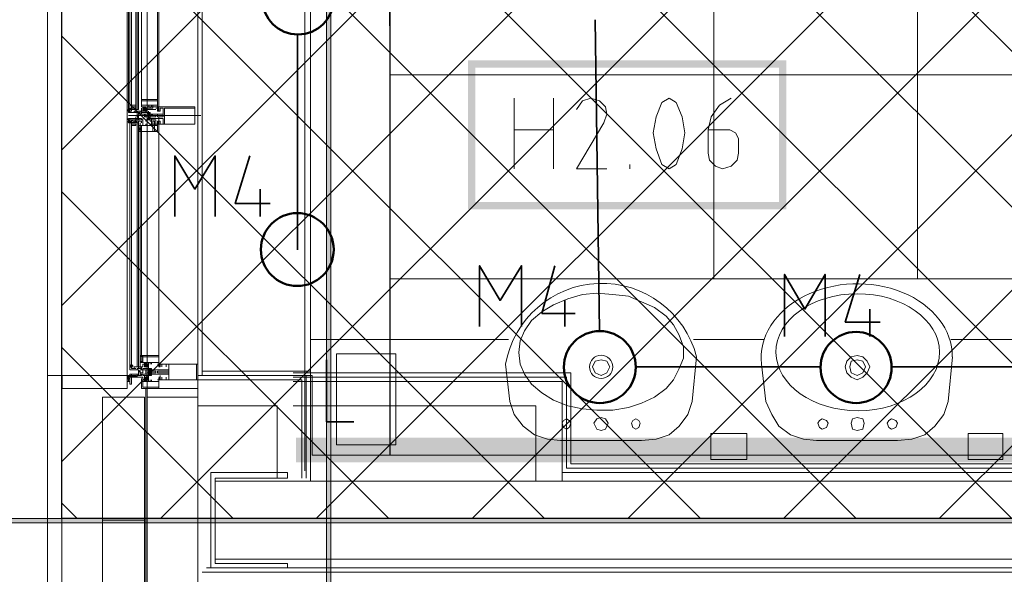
# Model space of a CAD drawing. Header units: millimetres. Extents: x 0.9 to 32.8, y 0.3 to 23.1.
# Tile 33 of 111: x 2.221 to 3.356, y 12.915 to 13.555. Entities that reach past the tile are written whole.
import ezdxf

# ---------------------------------------------------------------- set-up
doc = ezdxf.new("R2010")
doc.units = ezdxf.units.MM
doc.layers.add('PDF_Geometry', color=9, linetype='Continuous', true_color=0x808080)
doc.layers.add('PDF_Solid Fills', color=7, linetype='Continuous')

msp = doc.modelspace()

# ---------------------------------------------------------------- hatches: boundary and pattern name
h = msp.add_hatch()
h.set_pattern_fill('ANSI37', color=256, scale=0.04)
h.paths.add_polyline_path([(2.2693, 20.3277), (5.0592, 20.3277), (5.0592, 12.9796), (2.2693, 12.9796)])
at = {"layer": 'PDF_Solid Fills', "true_color": 0x808080, "transparency": 33554559}
for points in [[(2.5776, 22.9427), (2.5744, 22.9427), (2.5744, 0.435), (2.5794, 0.435), (2.5794, 22.9427)], [(28.2152, 12.9762), (28.2152, 12.9796), (1.3427, 12.9796), (1.3427, 12.9746), (28.2152, 12.9746)]]:
    msp.add_hatch(color=8, dxfattribs=at).paths.add_polyline_path(points)

# ---------------------------------------------------------------- linework, layer by layer
msp.add_lwpolyline([(2.2693, 20.3277), (5.0592, 20.3277), (5.0592, 12.9796), (2.2693, 12.9796)], close=True)
at = {"layer": 'PDF_Geometry', "lineweight": 5}
msp.add_lwpolyline([(2.5794, 0.435), (2.5794, 22.9427), (2.5776, 22.9427), (2.5744, 22.9427), (2.5744, 0.435)], dxfattribs=at)
at = {"layer": 'PDF_Geometry', "color": 254, "lineweight": 18, "true_color": 0xdcdcdc}
for points in [[(2.6475, 13.2563), (3.256, 13.2563), (3.256, 14.2012)], [(3.0208, 13.2563), (3.0208, 14.2012)], [(2.6475, 13.4912), (4.1026, 13.4912)]]:
    msp.add_lwpolyline(points, dxfattribs=at)
for points in [[(4.1026, 13.2563), (4.1026, 14.2012), (2.6477, 14.2012), (2.6477, 13.2563)], [(2.6475, 14.0045), (2.4311, 14.0029), (2.4311, 13.1446), (2.5577, 13.1446), (2.5577, 13.0529), (2.6475, 13.0529)], [(4.1026, 13.0529), (4.1026, 13.2563), (2.6477, 13.2563), (2.6477, 13.0529)]]:
    msp.add_lwpolyline(points, close=True, dxfattribs=at)
at = {"layer": 'PDF_Geometry', "lineweight": 18}
for points in [[(2.4311, 13.1446), (2.4311, 13.1496), (2.5559, 13.1496), (2.5559, 13.0262), (2.5559, 14.1295), (2.5559, 14.0079), (2.4311, 14.0079), (2.4311, 14.0129)], [(2.5559, 13.0229), (2.5559, 14.1246)], [(2.5494, 13.0346), (2.5494, 14.1129)], [(2.3677, 13.1196), (2.3677, 14.0362)], [(2.4259, 14.0362), (2.4259, 13.1196)], [(2.2526, 13.1446), (2.2526, 14.0112)], [(2.3476, 13.1379), (2.3476, 13.1396), (2.346, 13.1396), (2.346, 13.1379), (2.3444, 13.1379), (2.3444, 13.1396), (2.3444, 13.1412), (2.3444, 13.1429), (2.3476, 13.1429), (2.3476, 13.1412), (2.3476, 13.1396), (2.3476, 13.1412), (2.3476, 13.1396), (2.3476, 13.1412), (2.3476, 13.1429), (2.3476, 13.1412), (2.3476, 13.1429), (2.3476, 13.1412), (2.3476, 13.1396), (2.346, 13.1396), (2.346, 13.1412), (2.346, 13.1429), (2.346, 13.1412), (2.346, 13.1429), (2.3444, 13.1429), (2.3444, 13.1446), (2.3476, 13.1446), (2.3476, 13.1396), (2.3476, 13.1379), (2.3444, 13.1379), (2.3444, 13.1396), (2.3444, 13.1446), (2.3444, 14.0112)], [(2.346, 13.4512), (2.346, 13.9995), (2.346, 13.4512)], [(2.3476, 13.4512), (2.3476, 13.9995), (2.3476, 14.0029), (2.351, 14.0029), (2.3494, 14.0012), (2.3494, 13.9995), (2.351, 13.9995), (2.351, 14.0029)], [(2.3543, 13.4512), (2.3543, 13.9995), (2.3543, 13.4512), (2.3494, 13.4512), (2.3494, 13.9995)], [(2.3559, 13.4512), (2.3559, 13.9995)], [(2.381, 13.4562), (2.381, 13.4546), (2.381, 13.9979), (2.3826, 13.9979), (2.381, 13.9995), (2.3826, 13.9979), (2.381, 13.9995), (2.3826, 13.9995), (2.3826, 14.0012), (2.381, 14.0012), (2.3826, 13.9995)], [(2.4259, 14.0079), (2.4259, 13.1496)], [(2.3609, 13.9895), (2.3609, 13.4629)], [(2.3794, 13.4629), (2.3794, 13.9879)], [(2.3627, 13.4496), (2.3627, 13.4512), (2.3643, 13.4496), (2.3627, 13.4529), (2.3661, 13.4496), (2.3627, 13.4529), (2.3627, 13.4546), (2.3627, 13.4496), (2.3609, 13.4496), (2.3609, 13.4462), (2.3593, 13.4462), (2.3593, 13.4496), (2.3543, 13.4496), (2.3543, 13.4479), (2.346, 13.4479), (2.346, 13.4496), (2.3476, 13.4496), (2.3476, 13.4479), (2.3525, 13.4479), (2.3525, 13.4496), (2.3609, 13.4496), (2.3609, 13.4529)], [(2.3643, 13.4546), (2.3661, 13.4546), (2.3661, 13.4529), (2.3677, 13.4529), (2.3677, 13.4496), (2.3661, 13.4496), (2.3661, 13.4512), (2.3661, 13.4479), (2.3677, 13.4479), (2.3677, 13.4462), (2.3677, 13.4546), (2.371, 13.4546), (2.371, 13.4529), (2.3726, 13.4529), (2.371, 13.4529), (2.371, 13.4546), (2.3794, 13.4546), (2.3794, 13.4529), (2.3776, 13.4529), (2.3794, 13.4529), (2.3794, 13.4512), (2.3794, 13.4629), (2.3609, 13.4629), (2.3609, 13.4546), (2.3627, 13.4546)], [(2.3677, 13.4496), (2.3677, 13.4479), (2.3677, 13.4496), (2.3627, 13.4546), (2.3677, 13.4512), (2.3661, 13.4529), (2.3643, 13.4546), (2.3661, 13.4546), (2.3627, 13.4529), (2.3627, 13.4512), (2.3627, 13.4529), (2.3661, 13.4546), (2.3627, 13.4496), (2.3661, 13.4529), (2.3677, 13.4529), (2.3742, 13.4529), (2.3677, 13.4529), (2.3742, 13.4529)], [(2.381, 13.4546), (2.3794, 13.4529), (2.381, 13.4529), (2.3794, 13.4529), (2.381, 13.4512), (2.3794, 13.4529), (2.381, 13.4529), (2.3794, 13.4546)], [(2.7909, 13.3829), (2.7909, 13.4646)], [(2.836, 13.4646), (2.836, 13.3829)], [(2.8976, 13.3829), (2.8626, 13.3829), (2.8942, 13.4362), (2.8976, 13.4462), (2.896, 13.4546), (2.8893, 13.4612), (2.8793, 13.4646), (2.8694, 13.4612), (2.8626, 13.4512)], [(3.0409, 13.4646), (3.0276, 13.4562), (3.0177, 13.4429), (3.0143, 13.4279), (3.0143, 13.4012), (3.0159, 13.3929), (3.0227, 13.3862), (3.031, 13.3829), (3.0409, 13.3862), (3.0477, 13.3929), (3.0493, 13.4012), (3.0493, 13.4179), (3.0459, 13.4246), (3.0394, 13.4279), (3.0143, 13.4279)], [(2.3494, 13.4496), (2.346, 13.4496), (2.346, 13.4512), (2.3494, 13.4512), (2.3476, 13.4512), (2.3476, 13.4496), (2.3494, 13.4496), (2.3494, 13.4512), (2.346, 13.4512), (2.3577, 13.4512)], [(2.4293, 13.4446), (2.346, 13.4446)], [(2.3543, 13.4529), (2.3494, 13.4529), (2.3543, 13.4529), (2.3494, 13.4529)], [(2.3543, 13.4412), (2.3543, 13.4429)], [(2.3559, 13.4479), (2.3577, 13.4479), (2.3559, 13.4479)], [(2.3577, 13.4462), (2.3577, 13.4479)], [(2.3643, 13.4496), (2.3677, 13.4529), (2.3643, 13.4496)], [(2.3643, 13.4429), (2.3643, 13.4462)], [(2.3661, 13.4512), (2.3776, 13.4512)], [(2.3742, 13.4512), (2.3677, 13.4512)], [(2.3692, 13.4496), (2.3692, 13.4479), (2.3692, 13.4462), (2.3677, 13.4462), (2.3677, 13.4479), (2.3692, 13.4479), (2.3677, 13.4462)], [(2.3692, 13.4446), (2.3692, 13.4429), (2.3692, 13.4446), (2.371, 13.4462), (2.371, 13.4479), (2.3692, 13.4462), (2.3692, 13.4446), (2.3692, 13.4429), (2.371, 13.4429), (2.3692, 13.4429), (2.3692, 13.4412), (2.3692, 13.4396), (2.3677, 13.4412), (2.3692, 13.4396), (2.3692, 13.4412), (2.3677, 13.4412), (2.3692, 13.4412), (2.3692, 13.4462), (2.3677, 13.4462), (2.3677, 13.4479), (2.3692, 13.4479), (2.3677, 13.4479), (2.371, 13.4479), (2.371, 13.4462), (2.3692, 13.4462), (2.371, 13.4462), (2.371, 13.4429), (2.3692, 13.4429), (2.3692, 13.4412), (2.371, 13.4412), (2.371, 13.4396), (2.3677, 13.4396), (2.3677, 13.4412), (2.3677, 13.4429)], [(2.3677, 13.4446), (2.3692, 13.4446), (2.3692, 13.4462), (2.371, 13.4446), (2.371, 13.4429), (2.371, 13.4446), (2.371, 13.4462), (2.371, 13.4446), (2.371, 13.4462), (2.3692, 13.4446), (2.3692, 13.4429), (2.3692, 13.4412), (2.371, 13.4429), (2.371, 13.4412), (2.3692, 13.4429), (2.371, 13.4396), (2.3692, 13.4412), (2.3692, 13.4429), (2.3677, 13.4429), (2.3677, 13.4412), (2.3692, 13.4396), (2.371, 13.4412), (2.3692, 13.4396), (2.371, 13.4412), (2.371, 13.4396)], [(2.3692, 13.4462), (2.3692, 13.4446), (2.3692, 13.4462)], [(2.3794, 13.4496), (2.381, 13.4512), (2.3794, 13.4512), (2.381, 13.4529), (2.3794, 13.4512), (2.381, 13.4512), (2.3794, 13.4512), (2.381, 13.4496), (2.381, 13.4512), (2.381, 13.4529), (2.381, 13.4512)], [(2.381, 13.4429), (2.381, 13.1679)], [(2.3627, 13.4346), (2.3627, 13.4362), (2.3627, 13.4379), (2.3627, 13.4396), (2.3609, 13.4396), (2.3609, 13.4412), (2.3593, 13.4412), (2.3593, 13.4396), (2.3543, 13.4396), (2.3543, 13.4412), (2.346, 13.4412), (2.346, 13.4396), (2.3543, 13.4396), (2.3543, 13.4379), (2.3609, 13.4379), (2.3609, 13.4362)], [(2.3494, 13.4396), (2.346, 13.4396), (2.346, 13.4362), (2.3577, 13.4362), (2.3577, 13.1546), (2.3577, 13.1529)], [(2.3543, 13.4362), (2.3494, 13.4362), (2.3543, 13.4362), (2.3494, 13.4362), (2.346, 13.4362), (2.3494, 13.4362)], [(2.3577, 13.4362), (2.3476, 13.4396)], [(2.3476, 13.4362), (2.3577, 13.4379)], [(2.3476, 13.4362), (2.3476, 13.1562), (2.3476, 13.4362)], [(2.3494, 13.4362), (2.3494, 13.1562), (2.3494, 13.4362)], [(2.3543, 13.4346), (2.3494, 13.4346)], [(2.3627, 13.4379), (2.3627, 13.4329), (2.3609, 13.4329), (2.3609, 13.4262), (2.3794, 13.4262), (2.3794, 13.4362), (2.3794, 13.4346), (2.3776, 13.4346), (2.3794, 13.4346), (2.3794, 13.4329), (2.371, 13.4329), (2.371, 13.4346), (2.3726, 13.4346), (2.371, 13.4346), (2.371, 13.4329), (2.3677, 13.4329), (2.3677, 13.4412), (2.3677, 13.4396), (2.3661, 13.4396), (2.3661, 13.4379), (2.3677, 13.4379), (2.3677, 13.4346), (2.3661, 13.4346), (2.3661, 13.4329), (2.3643, 13.4329)], [(2.3627, 13.4396), (2.3627, 13.4412)], [(2.3726, 13.4379), (2.3726, 13.4412), (2.3794, 13.4412), (2.371, 13.4412), (2.371, 13.4379), (2.3726, 13.4379), (2.3726, 13.4412)], [(2.376, 13.4262), (2.376, 13.4379), (2.3742, 13.4379), (2.3742, 13.4262)], [(2.381, 13.4379), (2.381, 13.4362), (2.381, 13.4346), (2.3794, 13.4346), (2.381, 13.4362), (2.3794, 13.4346), (2.381, 13.4379), (2.3794, 13.4362), (2.381, 13.4379), (2.3794, 13.4362), (2.3794, 13.4346)], [(2.3794, 13.4379), (2.381, 13.4379), (2.381, 13.4362), (2.3794, 13.4379), (2.381, 13.4346), (2.3794, 13.4362)], [(2.381, 13.4346), (2.3794, 13.4362), (2.381, 13.4346)], [(2.381, 13.4346), (2.381, 13.4362)], [(2.3609, 13.1679), (2.3609, 13.4262), (2.3577, 13.4262), (2.3609, 13.4262), (2.3577, 13.4279), (2.3609, 13.4279), (2.3577, 13.4296)], [(2.3609, 13.4279), (2.3577, 13.4279), (2.3609, 13.4279)], [(2.3609, 13.4262), (2.3577, 13.4262), (2.3609, 13.4262)], [(2.7909, 13.4279), (2.836, 13.4279)], [(2.9242, 13.3829), (2.9242, 13.3879)], [(2.5559, 13.1862), (2.7843, 13.1862)], [(2.9976, 13.1862), (3.0793, 13.1862)], [(3.2942, 13.1862), (3.3743, 13.1862)], [(2.3643, 13.1529), (2.3627, 13.1529), (2.3627, 13.1512), (2.3609, 13.1512), (2.3609, 13.1529), (2.3559, 13.1529), (2.3559, 13.1512), (2.3476, 13.1512), (2.3476, 13.1546), (2.3494, 13.1546), (2.3494, 13.1529), (2.3543, 13.1529), (2.3525, 13.1529), (2.3525, 13.1546), (2.3627, 13.1546), (2.3627, 13.1579), (2.3643, 13.1579), (2.3661, 13.1546), (2.3643, 13.1562), (2.3643, 13.1546), (2.3677, 13.1579), (2.3643, 13.1546), (2.3677, 13.1579), (2.3677, 13.1596), (2.3643, 13.1596), (2.3643, 13.1562), (2.3643, 13.1579), (2.3643, 13.1546), (2.3677, 13.1546), (2.3692, 13.1562), (2.3677, 13.1562)], [(2.3593, 13.1662), (2.3627, 13.1679), (2.3593, 13.1679)], [(2.3593, 13.1629), (2.3627, 13.1629), (2.3593, 13.1629), (2.3627, 13.1629)], [(2.3593, 13.1613), (2.3609, 13.1613), (2.3593, 13.1613)], [(2.3593, 13.1596), (2.3593, 13.1613)], [(2.3826, 13.1596), (2.3826, 13.1579), (2.381, 13.1579), (2.381, 13.1562), (2.381, 13.1679), (2.3627, 13.1679), (2.3627, 13.1596), (2.3643, 13.1596), (2.3692, 13.1562), (2.3677, 13.1579), (2.3661, 13.1596), (2.3677, 13.1579), (2.3692, 13.1579), (2.3692, 13.1546)], [(2.3643, 13.1562), (2.3677, 13.1546), (2.3643, 13.1579), (2.3692, 13.1546), (2.3692, 13.1579), (2.3661, 13.1546), (2.3677, 13.1546), (2.3677, 13.1529), (2.3692, 13.1529), (2.3692, 13.1512), (2.3692, 13.1596), (2.371, 13.1596), (2.371, 13.1579)], [(2.3643, 13.1579), (2.3661, 13.1596), (2.3643, 13.1579), (2.3643, 13.1562), (2.3677, 13.1596)], [(2.3643, 13.1546), (2.3643, 13.1579), (2.3643, 13.1562), (2.3643, 13.1596), (2.3677, 13.1596), (2.3677, 13.1579)], [(2.3726, 13.1579), (2.3726, 13.1596), (2.381, 13.1596), (2.381, 13.1579), (2.3794, 13.1579)], [(3.296, 13.1662), (3.291, 13.1146), (3.2861, 13.0996), (3.2759, 13.0863), (3.2644, 13.0763), (3.2493, 13.0712), (3.2326, 13.0696), (3.1861, 13.0696), (3.1393, 13.0696), (3.1242, 13.0712), (3.1093, 13.0763), (3.096, 13.0863), (3.0877, 13.0996), (3.0809, 13.1146), (3.0759, 13.1579)], [(2.351, 13.1546), (2.3476, 13.1546), (2.3476, 13.1562)], [(2.3577, 13.1446), (2.3577, 13.1462), (2.3577, 13.1479)], [(2.3627, 13.1512), (2.3627, 13.1479), (2.3593, 13.1479), (2.3593, 13.1462), (2.3593, 13.1446)], [(2.3609, 13.1529), (2.3609, 13.1546)], [(2.3661, 13.1462), (2.3661, 13.1512)], [(2.371, 13.1512), (2.3692, 13.1529), (2.3726, 13.1512), (2.3726, 13.1529), (2.371, 13.1529), (2.3726, 13.1512), (2.371, 13.1529), (2.3692, 13.1529)], [(2.3692, 13.1512), (2.371, 13.1529), (2.3692, 13.1512), (2.3726, 13.1529), (2.3692, 13.1496), (2.371, 13.1512), (2.3726, 13.1512), (2.3726, 13.1496), (2.371, 13.1496), (2.3692, 13.1496), (2.371, 13.1479), (2.3726, 13.1479), (2.3726, 13.1462), (2.371, 13.1462), (2.3692, 13.1479), (2.3726, 13.1446), (2.3692, 13.1462), (2.371, 13.1446), (2.3692, 13.1462), (2.3692, 13.1479), (2.371, 13.1496), (2.3726, 13.1512), (2.3726, 13.1529)], [(2.3726, 13.1496), (2.371, 13.1496), (2.371, 13.1512), (2.3726, 13.1512), (2.3726, 13.1529), (2.3692, 13.1529), (2.3692, 13.1496), (2.371, 13.1496), (2.3692, 13.1479), (2.3692, 13.1446), (2.3726, 13.1446), (2.371, 13.1446), (2.3726, 13.1446), (2.3726, 13.1462), (2.371, 13.1462), (2.371, 13.1479), (2.3726, 13.1479), (2.3726, 13.1496), (2.3726, 13.1479), (2.371, 13.1479), (2.3692, 13.1462), (2.3726, 13.1479), (2.3726, 13.1496), (2.3726, 13.1512), (2.3726, 13.1496), (2.3726, 13.1479), (2.3726, 13.1496), (2.3692, 13.1512), (2.371, 13.1496), (2.3692, 13.1496), (2.3692, 13.1512), (2.371, 13.1512), (2.3692, 13.1496), (2.3692, 13.1479), (2.371, 13.1479), (2.3692, 13.1479), (2.371, 13.1479), (2.3692, 13.1462), (2.3692, 13.1446), (2.371, 13.1446)], [(2.3844, 13.1546), (2.3844, 13.1579), (2.3893, 13.1579), (2.3893, 13.1546), (2.3893, 13.1579), (2.3927, 13.1579), (2.3927, 13.1512), (2.3742, 13.1512), (2.371, 13.1512), (2.371, 13.1496), (2.3726, 13.1496), (2.3726, 13.1512), (2.3726, 13.1496), (2.3776, 13.1496), (2.3776, 13.1479), (2.3726, 13.1479), (2.3726, 13.1462), (2.3726, 13.1479), (2.371, 13.1479), (2.371, 13.1462), (2.3927, 13.1462), (2.3927, 13.1396), (2.3893, 13.1396), (2.3893, 13.1429), (2.3893, 13.1396), (2.3844, 13.1396), (2.3844, 13.1429)], [(2.3826, 13.1546), (2.381, 13.1546), (2.381, 13.1562), (2.3826, 13.1579), (2.381, 13.1562), (2.3826, 13.1579), (2.381, 13.1579), (2.3826, 13.1562), (2.381, 13.1579), (2.3826, 13.1562), (2.381, 13.1562), (2.3826, 13.1546), (2.3826, 13.1562), (2.3826, 13.1546), (2.3826, 13.1579), (2.4259, 13.1579), (2.4259, 13.1396), (2.3826, 13.1396), (2.3826, 13.1429), (2.3826, 13.1412), (2.3826, 13.1429), (2.3826, 13.1412), (2.3826, 13.1429), (2.3826, 13.1446)], [(2.381, 13.1546), (2.3826, 13.1562), (2.381, 13.1546)], [(2.536, 13.1479), (2.8559, 13.1479), (2.8559, 13.0429), (5.0226, 13.0429)], [(2.346, 13.1446), (2.3444, 13.1412), (2.3444, 13.1396), (2.346, 13.1396), (2.346, 13.1412), (2.3476, 13.1412), (2.3476, 13.1396), (2.3476, 13.1412), (2.3476, 13.1396), (2.3476, 13.1412), (2.3476, 13.1429), (2.3494, 13.1446), (2.3476, 13.1429), (2.3476, 13.1446), (2.346, 13.1429), (2.3476, 13.1446), (2.346, 13.1429), (2.346, 13.1412)], [(2.3476, 13.1429), (2.3476, 13.1412), (2.3476, 13.1429), (2.346, 13.1429), (2.346, 13.1412), (2.346, 13.1396), (2.346, 13.1412), (2.3476, 13.1412), (2.3476, 13.1429), (2.3476, 13.1412), (2.346, 13.1412), (2.346, 13.1429), (2.346, 13.1446), (2.346, 13.1429), (2.346, 13.1412), (2.346, 13.1396), (2.346, 13.1379), (2.346, 13.1396), (2.346, 13.1379), (2.346, 13.1396), (2.346, 13.1412), (2.346, 13.1396), (2.346, 13.1379), (2.346, 13.1396), (2.346, 13.1412), (2.346, 13.1429), (2.346, 13.1446), (2.346, 13.1429), (2.346, 13.1446), (2.346, 13.1429), (2.346, 13.1412), (2.3444, 13.1412), (2.3444, 13.1396), (2.3444, 13.1412), (2.3444, 13.1396), (2.3444, 13.1412), (2.3444, 13.1429), (2.3444, 13.1446), (2.3444, 13.1429), (2.346, 13.1446), (2.3444, 13.1429), (2.3444, 13.1446)], [(2.3444, 13.1412), (2.3444, 13.1429)], [(2.3444, 13.1412), (2.3444, 13.1429)], [(2.3444, 13.1396), (2.3444, 13.1412)], [(2.3444, 13.1396), (2.3444, 13.1412)], [(2.3444, 13.1396), (2.346, 13.1396)], [(2.3444, 13.1396), (2.346, 13.1396)], [(2.346, 13.1379), (2.346, 13.1396)], [(2.346, 13.1379), (2.346, 13.1396)], [(2.346, 13.1379), (2.346, 13.1396)], [(2.346, 13.1396), (2.3476, 13.1396)], [(2.3677, 13.1396), (2.3677, 13.1379), (2.3643, 13.1379), (2.3643, 13.1412), (2.3643, 13.1396), (2.3627, 13.1396), (2.3627, 13.1429), (2.3559, 13.1429), (2.3543, 13.1446), (2.3525, 13.1429), (2.3543, 13.1446), (2.3543, 13.1429), (2.3543, 13.1446), (2.3543, 13.1429), (2.3559, 13.1429), (2.3543, 13.1429), (2.3543, 13.1446), (2.3525, 13.1446), (2.3543, 13.1446), (2.3476, 13.1446), (2.3476, 13.1462), (2.3559, 13.1462), (2.3559, 13.1446), (2.3609, 13.1446), (2.3609, 13.1462), (2.3627, 13.1462), (2.3627, 13.1446), (2.3643, 13.1446), (2.3643, 13.1429), (2.3677, 13.1396), (2.3643, 13.1429), (2.3677, 13.1396), (2.3677, 13.1379), (2.3643, 13.1379), (2.3643, 13.1412), (2.3677, 13.1379)], [(2.3494, 13.1446), (2.351, 13.1446), (2.3494, 13.1429), (2.351, 13.1446), (2.3494, 13.1429), (2.351, 13.1446)], [(2.3494, 13.1429), (2.3525, 13.1446), (2.351, 13.1429), (2.3525, 13.1446), (2.351, 13.1429), (2.3525, 13.1446), (2.3525, 13.1429)], [(2.3559, 13.1429), (2.3559, 13.1446)], [(2.3609, 13.1446), (2.3609, 13.1462)], [(2.3609, 13.1412), (2.3609, 13.1296), (2.3661, 13.1296), (2.3661, 12.8262), (2.3609, 12.8262), (2.3609, 12.8129)], [(2.3692, 13.1412), (2.3677, 13.1396), (2.3661, 13.1379), (2.3677, 13.1396), (2.3692, 13.1396), (2.3692, 13.1429), (2.3643, 13.1396), (2.3677, 13.1429), (2.3643, 13.1412), (2.3661, 13.1429), (2.3643, 13.1412), (2.3643, 13.1396), (2.3661, 13.1379), (2.3643, 13.1396), (2.3643, 13.1412), (2.3643, 13.1429), (2.3677, 13.1429), (2.3692, 13.1412), (2.3643, 13.1379), (2.3627, 13.1379), (2.3627, 13.1312)], [(2.3826, 13.1396), (2.381, 13.1396), (2.381, 13.1412), (2.381, 13.1296), (2.3627, 13.1296)], [(2.3643, 13.1429), (2.3643, 13.1412)], [(2.3677, 13.1429), (2.3677, 13.1446), (2.3692, 13.1446), (2.3692, 13.1462), (2.3692, 13.1379), (2.371, 13.1379), (2.371, 13.1396)], [(2.371, 13.1462), (2.3692, 13.1446), (2.3726, 13.1462), (2.371, 13.1446), (2.3726, 13.1462)], [(2.3726, 13.1396), (2.3726, 13.1379), (2.381, 13.1379), (2.381, 13.1396), (2.3794, 13.1396)], [(2.381, 13.1412), (2.3826, 13.1429), (2.381, 13.1412), (2.3826, 13.1412), (2.3826, 13.1429)], [(2.381, 13.1412), (2.3826, 13.1396), (2.381, 13.1412)], [(2.5509, 13.0262), (2.5509, 13.1446), (2.4259, 13.1446), (2.4259, 13.1396), (2.546, 13.1396), (2.546, 13.0262)], [(2.536, 13.1429), (2.8509, 13.1429), (2.8509, 13.0379), (5.0226, 13.0379)], [(2.536, 13.1379), (2.8459, 13.1379), (2.8459, 13.0229)], [(2.316, 12.9779), (2.316, 13.1196), (2.3643, 13.1196), (2.3643, 12.9779)], [(2.4259, 13.1096), (2.5175, 13.1096), (2.5175, 13.0262)], [(2.536, 13.1096), (2.8159, 13.1096), (2.8159, 13.0229)], [(2.8459, 13.0329), (5.0226, 13.0329)], [(5.2892, 12.9229), (2.4361, 12.9229)], [(5.2892, 12.9179), (2.4311, 12.9179)]]:
    msp.add_lwpolyline(points, dxfattribs=at)
for points in [[(2.3577, 13.9995), (2.3577, 13.4512)], [(2.3543, 13.4546), (2.3543, 13.4562), (2.3494, 13.4562), (2.3494, 13.4546)], [(2.3543, 13.4529), (2.3543, 13.4562), (2.3494, 13.4562), (2.3494, 13.4529)], [(2.3776, 13.4562), (2.3794, 13.4562), (2.3794, 13.4612), (2.3609, 13.4612), (2.3609, 13.4562)], [(2.3627, 13.4546), (2.3627, 13.4496), (2.3661, 13.4496), (2.3661, 13.4512), (2.3661, 13.4496), (2.3677, 13.4496), (2.3677, 13.4529), (2.3661, 13.4529), (2.3661, 13.4546)], [(2.3742, 13.4529), (2.3742, 13.4562), (2.3675, 13.4562), (2.3675, 13.4529)], [(2.3692, 13.4412), (2.3859, 13.4412), (2.3859, 13.4346), (2.3826, 13.4346), (2.3826, 13.4379), (2.381, 13.4379), (2.381, 13.4346), (2.4227, 13.4346), (2.4227, 13.4546), (2.381, 13.4546), (2.381, 13.4496), (2.3826, 13.4496), (2.3826, 13.4529), (2.3859, 13.4529), (2.3859, 13.4462), (2.3692, 13.4462), (2.371, 13.4462), (2.371, 13.4446), (2.3726, 13.4446), (2.3726, 13.4462), (2.3742, 13.4446), (2.376, 13.4446), (2.3776, 13.4446), (2.3776, 13.4429), (2.376, 13.4429), (2.3742, 13.4429), (2.3726, 13.4429), (2.3692, 13.4429)], [(2.3726, 13.4546), (2.3726, 13.4562), (2.3693, 13.4562), (2.3693, 13.4546)], [(2.381, 13.4529), (2.381, 13.4496), (2.3794, 13.4496), (2.3794, 13.4546), (2.381, 13.4546)], [(2.9777, 13.3879), (2.9843, 13.4062), (2.9877, 13.4246), (2.9843, 13.4429), (2.9777, 13.4596), (2.9694, 13.4646), (2.961, 13.4596), (2.9543, 13.4429), (2.9509, 13.4246), (2.9543, 13.4062), (2.961, 13.3879), (2.9694, 13.3829)], [(2.3593, 13.4479), (2.3577, 13.4479), (2.3593, 13.4479), (2.3593, 13.4496), (2.3559, 13.4496), (2.3543, 13.4479), (2.3559, 13.4479), (2.3543, 13.4479), (2.3559, 13.4479), (2.3559, 13.4429), (2.3577, 13.4462)], [(2.3593, 13.4396), (2.3593, 13.4412), (2.3577, 13.4412), (2.3577, 13.4396), (2.3593, 13.4396), (2.3543, 13.4396), (2.3559, 13.4396), (2.3559, 13.4412), (2.3543, 13.4412), (2.3559, 13.4412), (2.3577, 13.4446), (2.3577, 13.4412), (2.3593, 13.4412)], [(2.3609, 13.4462), (2.3661, 13.4462), (2.3661, 13.4429), (2.3677, 13.4429), (2.3677, 13.4479), (2.3609, 13.4479)], [(2.3661, 13.4429), (2.3661, 13.4462), (2.3644, 13.4462), (2.3644, 13.4429)], [(2.3661, 13.4496), (2.3661, 13.4512), (2.3677, 13.4512)], [(2.3692, 13.4462), (2.371, 13.4479), (2.3692, 13.4462), (2.371, 13.4479), (2.3692, 13.4479), (2.371, 13.4462), (2.3692, 13.4479), (2.3692, 13.4462), (2.3692, 13.4446)], [(2.371, 13.4429), (2.371, 13.4446), (2.3694, 13.4446), (2.3694, 13.4429)], [(2.371, 13.4446), (2.371, 13.4462)], [(2.371, 13.4446), (2.371, 13.4429)], [(2.3859, 13.4429), (2.3859, 13.4462), (2.3793, 13.4462), (2.3793, 13.4429)], [(2.4227, 13.4346), (2.4227, 13.4529), (2.3877, 13.4529), (2.3877, 13.4346)], [(2.3494, 13.4396), (2.3476, 13.4396), (2.3476, 13.4379), (2.3494, 13.4362)], [(2.3476, 13.4362), (2.3476, 13.4396), (2.3525, 13.4396), (2.3543, 13.4379), (2.3577, 13.4379), (2.3577, 13.4362)], [(2.3543, 13.4346), (2.3543, 13.4329), (2.3494, 13.4329), (2.3494, 13.4346), (2.3543, 13.4346), (2.3543, 13.4329), (2.3494, 13.4329), (2.3494, 13.4346)], [(2.3559, 13.1546), (2.3559, 13.4362)], [(2.3577, 13.4396), (2.3577, 13.4412), (2.3561, 13.4412), (2.3561, 13.4396)], [(2.3609, 13.4312), (2.3609, 13.4329), (2.3576, 13.4329), (2.3576, 13.4312)], [(2.3593, 13.1546), (2.3593, 13.4362)], [(2.3776, 13.4329), (2.3794, 13.4329), (2.3794, 13.4262), (2.3609, 13.4262), (2.3609, 13.4329)], [(2.3726, 13.4346), (2.3794, 13.4346), (2.3794, 13.4329), (2.3776, 13.4329), (2.3776, 13.4346), (2.3726, 13.4346), (2.3726, 13.4329), (2.371, 13.4329), (2.371, 13.4346)], [(2.3776, 13.4346), (2.3776, 13.4396), (2.3726, 13.4396), (2.3726, 13.4346)], [(2.381, 13.4362), (2.381, 13.4346), (2.3794, 13.4346), (2.3794, 13.4379), (2.381, 13.4379)], [(2.3609, 13.4296), (2.3577, 13.4296), (2.3609, 13.4296), (2.3577, 13.4296)], [(2.796, 13.1713), (2.7976, 13.1846), (2.8026, 13.1962), (2.8109, 13.2079), (2.8227, 13.2179), (2.836, 13.2262), (2.8527, 13.2329), (2.8694, 13.2379), (2.8859, 13.2396), (2.9044, 13.2379), (2.9227, 13.2362), (2.9376, 13.2296), (2.9527, 13.2229), (2.966, 13.2129), (2.9744, 13.2029), (2.9809, 13.1913), (2.9859, 13.1779), (2.9859, 13.1646), (2.9809, 13.1529), (2.9744, 13.1396), (2.966, 13.1296), (2.9527, 13.1196), (2.9376, 13.1129), (2.9227, 13.1079), (2.9044, 13.1046), (2.8859, 13.1046), (2.8694, 13.1063), (2.8527, 13.1096), (2.836, 13.1163), (2.8227, 13.1246), (2.8109, 13.1346), (2.8026, 13.1462), (2.7976, 13.1579)], [(2.3593, 13.1662), (2.3627, 13.1662), (2.3593, 13.1662), (2.3627, 13.1662)], [(2.3627, 13.1646), (2.3593, 13.1646), (2.3627, 13.1646), (2.3593, 13.1646)], [(2.3609, 13.1613), (2.3593, 13.1596), (2.3627, 13.1613), (2.3609, 13.1596), (2.3627, 13.1613), (2.3609, 13.1613), (2.3627, 13.1613)], [(2.3627, 13.1596), (2.3593, 13.1613), (2.3609, 13.1596), (2.3593, 13.1613), (2.3609, 13.1596)], [(2.3627, 13.1596), (2.3627, 13.1613), (2.3594, 13.1613), (2.3594, 13.1596)], [(2.3794, 13.1596), (2.381, 13.1596), (2.381, 13.1662), (2.3627, 13.1662), (2.3627, 13.1596)], [(2.6543, 13.0646), (2.6543, 13.1696), (2.586, 13.1696), (2.586, 13.0646)], [(2.901, 13.1546), (2.8976, 13.1613), (2.8911, 13.1629), (2.8843, 13.1613), (2.8809, 13.1546), (2.8843, 13.1479), (2.8911, 13.1446), (2.8976, 13.1479)], [(3.201, 13.1546), (3.1976, 13.1613), (3.1926, 13.1662), (3.1861, 13.1679), (3.1793, 13.1662), (3.1743, 13.1613), (3.1725, 13.1546), (3.1743, 13.1479), (3.1793, 13.1429), (3.1861, 13.1396), (3.1926, 13.1429), (3.1976, 13.1479)], [(3.196, 13.1546), (3.1926, 13.1613), (3.1861, 13.1629), (3.1793, 13.1613), (3.1777, 13.1546), (3.1793, 13.1479), (3.1861, 13.1446), (3.1926, 13.1479)], [(2.351, 13.1546), (2.351, 13.1563), (2.3493, 13.1563), (2.3493, 13.1546)], [(2.3609, 13.1529), (2.3559, 13.1529), (2.3559, 13.1512), (2.3577, 13.1512), (2.3577, 13.1479), (2.3593, 13.1512), (2.3609, 13.1512)], [(2.3609, 13.1446), (2.3559, 13.1446), (2.3559, 13.1462), (2.3577, 13.1462), (2.3577, 13.1496), (2.3593, 13.1496), (2.3593, 13.1462), (2.3609, 13.1462)], [(2.3593, 13.1546), (2.3593, 13.1529)], [(2.3627, 13.1512), (2.3677, 13.1512), (2.3677, 13.1479), (2.3692, 13.1479), (2.3692, 13.1529), (2.3627, 13.1529)], [(2.3677, 13.1512), (2.3677, 13.1462), (2.3627, 13.1462), (2.3627, 13.1446), (2.3692, 13.1446), (2.3692, 13.1512)], [(2.3661, 13.1479), (2.3661, 13.1512), (2.3677, 13.1512), (2.3677, 13.1462), (2.3661, 13.1462)], [(2.3726, 13.1479), (2.3726, 13.1496), (2.371, 13.1496), (2.371, 13.1479)], [(2.3927, 13.1479), (2.3927, 13.1496), (2.3794, 13.1496), (2.3794, 13.1479)], [(2.3826, 13.1562), (2.3826, 13.1546), (2.381, 13.1546), (2.381, 13.1579), (2.3826, 13.1579)], [(2.3826, 13.1579), (2.3826, 13.1562)], [(2.4243, 13.1396), (2.4243, 13.1579), (2.3926, 13.1579), (2.3926, 13.1396)], [(2.2693, 12.9779), (2.2693, 13.1446), (2.2526, 13.1446), (2.2526, 12.9779), (2.2526, 12.8096), (2.2693, 12.8096), (2.3444, 12.8096), (2.3444, 12.8262), (2.2693, 12.8262), (2.2693, 12.8096)], [(2.3444, 13.1296), (2.3444, 13.1446), (2.2694, 13.1446), (2.2694, 13.1296)], [(2.3444, 13.1429), (2.3444, 13.1412)], [(2.346, 13.1412), (2.3444, 13.1412), (2.3444, 13.1429), (2.3444, 13.1412), (2.3444, 13.1429), (2.3444, 13.1412), (2.3444, 13.1396), (2.3444, 13.1412)], [(2.3476, 13.1446), (2.3476, 13.1429)], [(2.3476, 13.1429), (2.3476, 13.1346), (2.3494, 13.1346), (2.3494, 13.1429), (2.3609, 13.1429)], [(2.3494, 13.1462), (2.3494, 13.1446)], [(2.3543, 13.1446), (2.3525, 13.1429), (2.3525, 13.1446)], [(2.3593, 13.1462), (2.3593, 13.1446)], [(2.3794, 13.1379), (2.381, 13.1379), (2.381, 13.1312), (2.3627, 13.1312), (2.3627, 13.1379)], [(2.3692, 13.1396), (2.3661, 13.1429), (2.3692, 13.1429)], [(2.3826, 13.1396), (2.381, 13.1396), (2.3826, 13.1412), (2.381, 13.1396), (2.3826, 13.1412), (2.381, 13.1429), (2.3826, 13.1429), (2.3826, 13.1412), (2.3826, 13.1396), (2.381, 13.1396), (2.381, 13.1412)], [(2.381, 13.1429), (2.3826, 13.1429), (2.3826, 13.1412)], [(2.4259, 13.1196), (2.4259, 13.1296), (2.3676, 13.1296), (2.3676, 13.1196)], [(2.4259, 12.8362), (2.4259, 13.1196), (2.3676, 13.1196), (2.3676, 12.8362)], [(2.8559, 13.0896), (2.8543, 13.0929), (2.8509, 13.0946), (2.8477, 13.0929), (2.8459, 13.0896), (2.8477, 13.0846), (2.8509, 13.0829), (2.8543, 13.0846)], [(2.8992, 13.0896), (2.896, 13.0946), (2.8911, 13.0963), (2.8859, 13.0946), (2.8827, 13.0896), (2.8859, 13.0829), (2.8911, 13.0812), (2.896, 13.0829)], [(2.936, 13.0896), (2.9344, 13.0929), (2.931, 13.0946), (2.9276, 13.0929), (2.9261, 13.0896), (2.9276, 13.0846), (2.931, 13.0829), (2.9344, 13.0846)], [(3.1527, 13.0896), (3.1509, 13.0929), (3.1459, 13.0946), (3.1427, 13.0929), (3.1409, 13.0896), (3.1427, 13.0846), (3.1459, 13.0829), (3.1509, 13.0846)], [(3.1942, 13.0896), (3.1926, 13.0946), (3.1861, 13.0963), (3.1809, 13.0946), (3.1793, 13.0896), (3.1809, 13.0829), (3.1861, 13.0812), (3.1926, 13.0829)], [(3.2326, 13.0896), (3.231, 13.0929), (3.226, 13.0946), (3.2226, 13.0929), (3.221, 13.0896), (3.2226, 13.0846), (3.226, 13.0829), (3.231, 13.0846)], [(3.0592, 13.0479), (3.0592, 13.0779), (3.0176, 13.0779), (3.0176, 13.0479)], [(3.3542, 13.0479), (3.3542, 13.0779), (3.3142, 13.0779), (3.3142, 13.0479)], [(2.441, 12.9779), (2.441, 13.0329), (2.5293, 13.0329), (2.5293, 13.0262), (2.446, 13.0262), (2.446, 12.9779), (2.446, 12.9279), (2.5293, 12.9279), (2.5293, 12.9229), (2.441, 12.9229)], [(5.0242, 12.9329), (5.0242, 13.0229), (2.4459, 13.0229), (2.4459, 12.9329)], [(2.3643, 12.8362), (2.3643, 12.9779), (2.3159, 12.9779), (2.3159, 12.8362)]]:
    msp.add_lwpolyline(points, close=True, dxfattribs=at)
at = {"layer": 'PDF_Geometry', "color": 7, "lineweight": 35}
for points in [[(2.6475, 13.7829), (2.6475, 13.5479)], [(2.8893, 13.1962), (2.8843, 13.5546)], [(2.541, 13.2896), (2.541, 13.5379)], [(2.346, 13.4512), (2.3476, 13.4496), (2.346, 13.4512), (2.346, 13.4496)], [(2.3476, 13.4496), (2.346, 13.4496), (2.3476, 13.4496)], [(2.3476, 13.4512), (2.3476, 13.4529)], [(2.3494, 13.4512), (2.3494, 13.4529)], [(2.346, 13.4396), (2.346, 13.4412)], [(2.3476, 13.4396), (2.346, 13.4379), (2.3476, 13.4396), (2.346, 13.4379)], [(2.346, 13.4362), (2.3476, 13.4379), (2.3476, 13.4362), (2.3476, 13.4379), (2.3476, 13.4362)], [(2.3494, 13.4362), (2.3494, 13.4379)], [(2.3993, 13.3279), (2.3993, 13.3979), (2.4227, 13.3596), (2.446, 13.3979), (2.446, 13.3279)], [(2.4859, 13.3979), (2.4692, 13.3429), (2.5094, 13.3429)], [(2.4977, 13.3596), (2.4977, 13.3279)], [(2.7509, 13.2013), (2.7509, 13.2712), (2.7744, 13.2312), (2.7992, 13.2712), (2.7992, 13.2013)], [(2.8376, 13.2712), (2.8227, 13.2162), (2.8611, 13.2162)], [(3.1026, 13.1896), (3.1026, 13.2612), (3.126, 13.2212), (3.1493, 13.2612), (3.1493, 13.1896)], [(3.1892, 13.2612), (3.1725, 13.2062), (3.2127, 13.2062)], [(2.8493, 13.2312), (2.8493, 13.2013)], [(3.201, 13.2212), (3.201, 13.1896)], [(2.5744, 13.1629), (2.5744, 13.0912), (2.606, 13.0912)], [(2.3494, 13.1546), (2.3476, 13.1562), (2.3494, 13.1546)], [(2.3494, 13.1546), (2.3476, 13.1546), (2.3494, 13.1546), (2.3476, 13.1546)], [(2.3494, 13.1562), (2.3494, 13.1579)], [(3.1427, 13.1546), (2.931, 13.1546)], [(3.4377, 13.1546), (3.226, 13.1546)]]:
    msp.add_lwpolyline(points, dxfattribs=at)
at = {"layer": 'PDF_Geometry', "lineweight": 18}
msp.add_lwpolyline([(3.001, 13.1662), (2.996, 13.1146), (2.9911, 13.0996), (2.9809, 13.0863), (2.9694, 13.0763), (2.9543, 13.0712), (2.9376, 13.0696), (2.8911, 13.0696), (2.8443, 13.0696), (2.8292, 13.0712), (2.8143, 13.0763), (2.801, 13.0863), (2.7909, 13.0996), (2.7859, 13.1146), (2.7809, 13.1579, -0.806861)], format="xyb", close=True, dxfattribs=at)
at = {"layer": 'PDF_Geometry', "lineweight": 5}
msp.add_lwpolyline([(28.2152, 12.9762), (28.2152, 12.9796), (1.3427, 12.9796), (1.3427, 12.9746), (28.2152, 12.9746)], close=True, dxfattribs=at)
at = {"layer": 'PDF_Geometry', "color": 3, "lineweight": 50}
for centre, radius in [((2.5415, 13.5789), 0.041), ((2.5406, 13.2899), 0.042), ((2.8895, 13.1544), 0.0415), ((3.185, 13.1539), 0.041)]:
    msp.add_circle(centre, radius, dxfattribs=at)
at = {"layer": 'PDF_Geometry', "lineweight": 18}
msp.add_circle((2.891, 13.1546), 0.0134, dxfattribs=at)
for centre, major_axis, ratio, start_param, end_param in [((3.1857, 13.166), (0.1102, 0.0018), 0.766171, 6.265676, 9.4994), ((3.1869, 13.1715), (-0.0943, 0.0005), 0.71517, 0.010763, 6.293948)]:
    msp.add_ellipse(centre, major_axis=major_axis, ratio=ratio, start_param=start_param, end_param=end_param, dxfattribs=at)
at = {"layer": 'PDF_Solid Fills', "color": 8, "lineweight": 18, "true_color": 0x808080, "transparency": 33554559}
for points in [[(2.7376, 13.3362), (2.7459, 13.3446), (2.7376, 13.5079)], [(2.7459, 13.3446), (2.7376, 13.5079), (2.7459, 13.4996)], [(2.7376, 13.5079), (2.7459, 13.4996), (3.1044, 13.5079)], [(2.7459, 13.4996), (3.1044, 13.5079), (3.096, 13.4996)], [(3.1044, 13.5079), (3.096, 13.4996), (3.1044, 13.3362)], [(3.096, 13.4996), (3.1044, 13.3362), (3.096, 13.3446)], [(3.1044, 13.3362), (3.096, 13.3446), (2.7376, 13.3362)], [(3.096, 13.3446), (2.7376, 13.3362), (2.7459, 13.3446)]]:
    msp.add_solid(points, dxfattribs=at)
at = {"layer": 'PDF_Solid Fills', "color": 3, "lineweight": 35, "transparency": 33554559}
for points in [[(4.0776, 13.0446), (4.0776, 13.0729), (2.5392, 13.0446)], [(4.0776, 13.0729), (2.5392, 13.0446), (2.5392, 13.0729)]]:
    msp.add_solid(points, dxfattribs=at)

doc.saveas('drawing.dxf')
